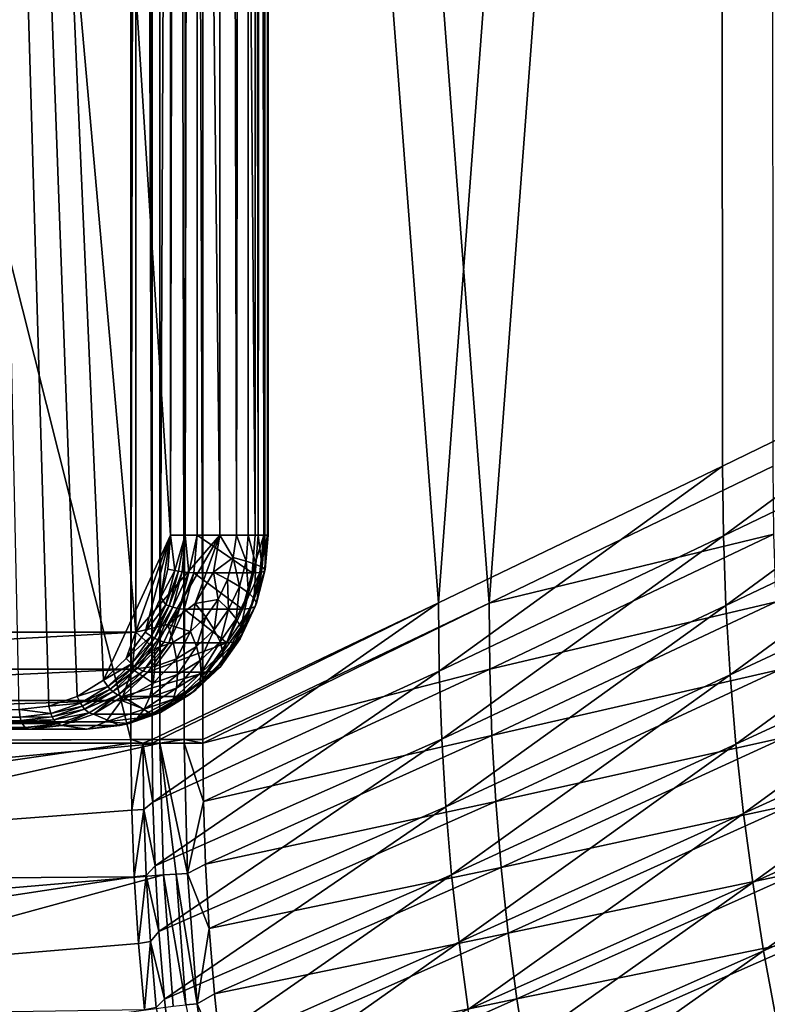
# Model space of a CAD drawing. Header units: metres. Extents: x -900 to 900, y -400 to 400.
# Tile 21 of 253: x -847 to -808, y -214 to -163. Entities that reach past the tile are written whole.
import ezdxf

# ---------------------------------------------------------------- set-up
doc = ezdxf.new("R2010")
doc.units = ezdxf.units.M

msp = doc.modelspace()

# ---------------------------------------------------------------- linework, layer by layer
at = {"layer": 'top'}
for points in [[(-891.111328, -200.734329, -3.399924), (-891.111328, -0.734328, -3.399924), (-840.806519, -200.543762, -32.443417)], [(-840.806519, -200.543762, -32.443417), (-891.111328, -0.734328, -3.399924), (-840.806519, -0.734328, -32.443417)], [(-839.306519, -200.543762, -29.845343), (-839.306519, -0.734328, -29.845343), (-889.607849, -200.734329, -0.803848)], [(-889.607849, -200.734329, -0.803848), (-839.306519, -0.734328, -29.845343), (-889.607849, -0.734328, -0.803848)], [(-840.806519, -0.734328, -32.443417), (-840.37323, -0.734328, -32.747837), (-840.806519, -200.543762, -32.443417)], [(-840.37323, -0.734328, -32.747837), (-839.700134, -200.543762, -33.560173), (-840.806519, -200.543762, -32.443417)], [(-840.37323, -0.734328, -32.747837), (-840.000488, -0.734328, -33.124035), (-839.700134, -200.543762, -33.560173)], [(-840.000488, -0.734328, -33.124035), (-839.700134, -0.734328, -33.560173), (-839.700134, -200.543762, -33.560173)], [(-839.700134, -200.543762, -33.560173), (-839.700134, -0.734328, -33.560173), (-824.954163, -193.502655, -59.813606)], [(-839.700134, -0.734328, -33.560173), (-810.439636, -0.734328, -85.962082), (-824.954163, -193.502655, -59.813606)], [(-838.437744, -0.734328, -30.4557), (-839.306519, -200.543762, -29.845343), (-838.047302, -200.543762, -30.816235)], [(-838.437744, -0.734328, -30.4557), (-839.306519, -0.734328, -29.845343), (-839.306519, -200.543762, -29.845343)], [(-837.69043, -0.734328, -31.209976), (-838.437744, -0.734328, -30.4557), (-838.047302, -200.543762, -30.816235)], [(-837.69043, -0.734328, -31.209976), (-838.047302, -200.543762, -30.816235), (-837.088196, -200.543762, -32.084431)], [(-837.088196, -0.734328, -32.084431), (-837.69043, -0.734328, -31.209976), (-837.088196, -200.543762, -32.084431)], [(-807.810669, -0.734328, -84.516914), (-837.088196, -0.734328, -32.084431), (-822.345093, -193.50769, -58.332695)], [(-837.088196, -0.734328, -32.084431), (-837.088196, -200.543762, -32.084431), (-822.345093, -193.50769, -58.332695)], [(-810.439636, -0.734328, -85.962082), (-810.311951, -186.449463, -86.193466), (-824.954163, -193.502655, -59.813606)], [(-807.810669, -0.734328, -84.516914), (-822.345093, -193.50769, -58.332695), (-807.701355, -186.457657, -84.715004)], [(-781.70575, -0.734328, -138.658524), (-795.802979, -179.398117, -112.647369), (-810.439636, -0.734328, -85.962082)], [(-795.802979, -179.398117, -112.647369), (-810.311951, -186.449463, -86.193466), (-810.439636, -0.734328, -85.962082)], [(-810.269226, -190.04216, -86.19297), (-810.311951, -186.449463, -86.193466), (-795.802979, -179.398117, -112.647369)], [(-810.269226, -190.04216, -86.19297), (-795.802979, -179.398117, -112.647369), (-795.759888, -183.076172, -112.646492)], [(-810.140015, -193.630478, -86.193596), (-810.269226, -190.04216, -86.19297), (-795.759888, -183.076172, -112.646492)], [(-810.140015, -193.630478, -86.193596), (-795.759888, -183.076172, -112.646492), (-795.628784, -186.749054, -112.647148)], [(-824.911865, -197.010117, -59.813374), (-824.954163, -193.502655, -59.813606), (-810.311951, -186.449463, -86.193466)], [(-824.911865, -197.010117, -59.813374), (-810.311951, -186.449463, -86.193466), (-810.269226, -190.04216, -86.19297)], [(-807.701355, -186.457657, -84.715004), (-822.345093, -193.50769, -58.332695), (-807.667908, -189.952545, -84.689186)], [(-809.924255, -197.212341, -86.195305), (-810.140015, -193.630478, -86.193596), (-795.628784, -186.749054, -112.647148)], [(-809.924255, -197.212341, -86.195305), (-795.628784, -186.749054, -112.647148), (-795.409668, -190.414673, -112.649284)], [(-824.784363, -200.514236, -59.813744), (-824.911865, -197.010117, -59.813374), (-810.269226, -190.04216, -86.19297)], [(-824.784363, -200.514236, -59.813744), (-810.269226, -190.04216, -86.19297), (-810.140015, -193.630478, -86.193596)], [(-822.345093, -193.50769, -58.332695), (-822.312134, -196.917694, -58.314571), (-807.667908, -189.952545, -84.689186)], [(-807.667908, -189.952545, -84.689186), (-822.312134, -196.917694, -58.314571), (-807.549866, -193.444168, -84.678223)], [(-809.622131, -200.785675, -86.198082), (-809.924255, -197.212341, -86.195305), (-795.409668, -190.414673, -112.649284)], [(-809.622131, -200.785675, -86.198082), (-795.409668, -190.414673, -112.649284), (-795.102783, -194.070923, -112.652863)], [(-839.667725, -203.758987, -33.551956), (-839.700317, -200.73085, -33.559574), (-824.954163, -193.502655, -59.813606)], [(-839.700317, -200.73085, -33.559574), (-839.700134, -200.543762, -33.560173), (-824.954163, -193.502655, -59.813606)], [(-839.667725, -203.758987, -33.551956), (-824.954163, -193.502655, -59.813606), (-824.911865, -197.010117, -59.813374)], [(-837.088196, -200.543762, -32.084431), (-837.088806, -200.727341, -32.083122), (-822.345093, -193.50769, -58.332695)], [(-837.088806, -200.727341, -32.083122), (-822.312134, -196.917694, -58.314571), (-822.345093, -193.50769, -58.332695)], [(-824.571716, -204.012924, -59.814709), (-824.784363, -200.514236, -59.813744), (-810.140015, -193.630478, -86.193596)], [(-824.571716, -204.012924, -59.814709), (-810.140015, -193.630478, -86.193596), (-809.924255, -197.212341, -86.195305)], [(-822.312134, -196.917694, -58.314571), (-822.195923, -200.325546, -58.303398), (-807.549866, -193.444168, -84.678223)], [(-807.549866, -193.444168, -84.678223), (-822.195923, -200.325546, -58.303398), (-807.347717, -196.932114, -84.66906)], [(-809.233765, -204.348419, -86.201881), (-809.622131, -200.785675, -86.198082), (-795.102783, -194.070923, -112.652863)], [(-809.233765, -204.348419, -86.201881), (-795.102783, -194.070923, -112.652863), (-794.70813, -197.715714, -112.657837)], [(-839.55719, -207.049072, -33.544289), (-839.667725, -203.758987, -33.551956), (-824.911865, -197.010117, -59.813374)], [(-839.55719, -207.049072, -33.544289), (-824.911865, -197.010117, -59.813374), (-824.784363, -200.514236, -59.813744)], [(-837.088806, -200.727341, -32.083122), (-837.062622, -203.728836, -32.064236), (-822.312134, -196.917694, -58.314571)], [(-837.062622, -203.728836, -32.064236), (-822.195923, -200.325546, -58.303398), (-822.312134, -196.917694, -58.314571)], [(-824.274048, -207.504135, -59.816246), (-824.571716, -204.012924, -59.814709), (-809.924255, -197.212341, -86.195305)], [(-824.274048, -207.504135, -59.816246), (-809.924255, -197.212341, -86.195305), (-809.622131, -200.785675, -86.198082)], [(-822.195923, -200.325546, -58.303398), (-821.997009, -203.730072, -58.293602), (-807.347717, -196.932114, -84.66906)], [(-807.347717, -196.932114, -84.66906), (-821.997009, -203.730072, -58.293602), (-807.061646, -200.413528, -84.66172)], [(-808.759399, -207.898483, -86.206673), (-809.233765, -204.348419, -86.201881), (-794.70813, -197.715714, -112.657837)], [(-808.759399, -207.898483, -86.206673), (-794.70813, -197.715714, -112.657837), (-794.225952, -201.346939, -112.664177)], [(-837.062622, -203.728836, -32.064236), (-836.959534, -206.966263, -32.045387), (-822.195923, -200.325546, -58.303398)], [(-836.959534, -206.966263, -32.045387), (-821.997009, -203.730072, -58.293602), (-822.195923, -200.325546, -58.303398)], [(-821.997009, -203.730072, -58.293602), (-821.715515, -207.129013, -58.285194), (-807.061646, -200.413528, -84.66172)], [(-807.061646, -200.413528, -84.66172), (-821.715515, -207.129013, -58.285194), (-806.691772, -203.885757, -84.656212)], [(-840.806335, -200.734329, -32.443527), (-891.111328, -200.734329, -3.399924), (-840.806519, -200.543762, -32.443417)], [(-891.111328, -200.734329, -3.399924), (-840.806335, -200.734329, -32.443527), (-890.973389, -207.980759, -3.399924)], [(-840.806335, -200.734329, -32.443527), (-840.757385, -204.174149, -32.447369), (-890.973389, -207.980759, -3.399924)], [(-839.306335, -200.734329, -29.845451), (-839.306519, -200.543762, -29.845343), (-889.607849, -200.734329, -0.803848)], [(-839.306335, -200.734329, -29.845451), (-889.607849, -200.734329, -0.803848), (-889.547974, -205.491623, -0.803848)], [(-889.283508, -211.798798, -0.803848), (-839.306335, -200.734329, -29.845451), (-889.547974, -205.491623, -0.803848)], [(-839.127136, -207.507172, -29.852839), (-839.306335, -200.734329, -29.845451), (-889.283508, -211.798798, -0.803848)], [(-840.806335, -200.734329, -32.443527), (-840.806519, -200.543762, -32.443417), (-840.178528, -200.732529, -32.927521)], [(-840.806519, -200.543762, -32.443417), (-839.700134, -200.543762, -33.560173), (-840.178528, -200.732529, -32.927521)], [(-840.806335, -200.734329, -32.443527), (-840.178528, -200.732529, -32.927521), (-840.757385, -204.174149, -32.447369)], [(-840.178528, -200.732529, -32.927521), (-840.134644, -204.136475, -32.926384), (-840.757385, -204.174149, -32.447369)], [(-840.178528, -200.732529, -32.927521), (-839.700134, -200.543762, -33.560173), (-839.700317, -200.73085, -33.559574)], [(-839.700317, -200.73085, -33.559574), (-839.667725, -203.758987, -33.551956), (-840.178528, -200.732529, -32.927521)], [(-839.667725, -203.758987, -33.551956), (-840.134644, -204.136475, -32.926384), (-840.178528, -200.732529, -32.927521)], [(-839.361267, -210.435532, -33.537045), (-839.55719, -207.049072, -33.544289), (-824.784363, -200.514236, -59.813744)], [(-839.361267, -210.435532, -33.537045), (-824.784363, -200.514236, -59.813744), (-824.571716, -204.012924, -59.814709)], [(-839.306519, -200.543762, -29.845343), (-839.306335, -200.734329, -29.845451), (-838.047302, -200.543762, -30.816235)], [(-839.306335, -200.734329, -29.845451), (-838.047729, -200.730713, -30.815765), (-838.047302, -200.543762, -30.816235)], [(-838.047729, -200.730713, -30.815765), (-839.306335, -200.734329, -29.845451), (-837.886597, -207.442963, -30.804468)], [(-839.306335, -200.734329, -29.845451), (-838.474731, -207.472656, -30.287724), (-837.886597, -207.442963, -30.804468)], [(-839.306335, -200.734329, -29.845451), (-839.127136, -207.507172, -29.852839), (-838.474731, -207.472656, -30.287724)], [(-838.047302, -200.543762, -30.816235), (-838.047729, -200.730713, -30.815765), (-837.088806, -200.727341, -32.083122)], [(-837.088806, -200.727341, -32.083122), (-838.047729, -200.730713, -30.815765), (-837.062622, -203.728836, -32.064236)], [(-838.047729, -200.730713, -30.815765), (-837.886597, -207.442963, -30.804468), (-837.062622, -203.728836, -32.064236)], [(-837.088196, -200.543762, -32.084431), (-838.047302, -200.543762, -30.816235), (-837.088806, -200.727341, -32.083122)], [(-823.891479, -210.985825, -59.81834), (-824.274048, -207.504135, -59.816246), (-809.622131, -200.785675, -86.198082)], [(-823.891479, -210.985825, -59.81834), (-809.622131, -200.785675, -86.198082), (-809.233765, -204.348419, -86.201881)], [(-808.19928, -211.433807, -86.212425), (-808.759399, -207.898483, -86.206673), (-794.225952, -201.346939, -112.664177)], [(-808.19928, -211.433807, -86.212425), (-794.225952, -201.346939, -112.664177), (-793.656494, -204.962509, -112.671837)], [(-839.667725, -203.758987, -33.551956), (-839.55719, -207.049072, -33.544289), (-840.134644, -204.136475, -32.926384)], [(-837.062622, -203.728836, -32.064236), (-837.886597, -207.442963, -30.804468), (-836.959534, -206.966263, -32.045387)], [(-836.959534, -206.966263, -32.045387), (-836.773865, -210.269012, -32.027748), (-821.997009, -203.730072, -58.293602)], [(-836.773865, -210.269012, -32.027748), (-821.715515, -207.129013, -58.285194), (-821.997009, -203.730072, -58.293602)], [(-821.715515, -207.129013, -58.285194), (-821.351563, -210.520172, -58.278191), (-806.691772, -203.885757, -84.656212)], [(-806.691772, -203.885757, -84.656212), (-821.351563, -210.520172, -58.278191), (-806.238342, -207.346924, -84.652496)], [(-890.973389, -207.980759, -3.399924), (-840.757385, -204.174149, -32.447369), (-840.62439, -207.611755, -32.450905)], [(-840.757385, -204.174149, -32.447369), (-840.134644, -204.136475, -32.926384), (-840.62439, -207.611755, -32.450905)], [(-840.134644, -204.136475, -32.926384), (-840.006104, -207.542648, -32.925335), (-840.62439, -207.611755, -32.450905)], [(-839.55719, -207.049072, -33.544289), (-840.006104, -207.542648, -32.925335), (-840.134644, -204.136475, -32.926384)], [(-839.071411, -213.926483, -33.530258), (-839.361267, -210.435532, -33.537045), (-824.571716, -204.012924, -59.814709)], [(-839.071411, -213.926483, -33.530258), (-824.571716, -204.012924, -59.814709), (-824.274048, -207.504135, -59.816246)], [(-823.424316, -214.455902, -59.820972), (-823.891479, -210.985825, -59.81834), (-809.233765, -204.348419, -86.201881)], [(-823.424316, -214.455902, -59.820972), (-809.233765, -204.348419, -86.201881), (-808.759399, -207.898483, -86.206673)], [(-807.553711, -214.952347, -86.219116), (-808.19928, -211.433807, -86.212425), (-793.656494, -204.962509, -112.671837)], [(-837.886597, -207.442963, -30.804468), (-836.773865, -210.269012, -32.027748), (-836.959534, -206.966263, -32.045387)], [(-888.514221, -221.03038, -0.803848), (-839.127136, -207.507172, -29.852839), (-889.283508, -211.798798, -0.803848)], [(-838.615112, -214.274445, -29.859097), (-839.127136, -207.507172, -29.852839), (-888.514221, -221.03038, -0.803848)], [(-839.55719, -207.049072, -33.544289), (-839.361267, -210.435532, -33.537045), (-840.006104, -207.542648, -32.925335)], [(-839.127136, -207.507172, -29.852839), (-837.970581, -214.212158, -30.286932), (-838.474731, -207.472656, -30.287724)], [(-839.127136, -207.507172, -29.852839), (-838.615112, -214.274445, -29.859097), (-837.970581, -214.212158, -30.286932)], [(-838.677612, -217.531403, -33.523964), (-839.071411, -213.926483, -33.530258), (-824.274048, -207.504135, -59.816246)], [(-838.677612, -217.531403, -33.523964), (-824.274048, -207.504135, -59.816246), (-823.891479, -210.985825, -59.81834)], [(-837.886597, -207.442963, -30.804468), (-838.474731, -207.472656, -30.287724), (-837.391479, -214.154984, -30.794786)], [(-838.474731, -207.472656, -30.287724), (-837.970581, -214.212158, -30.286932), (-837.391479, -214.154984, -30.794786)], [(-837.886597, -207.442963, -30.804468), (-837.391479, -214.154984, -30.794786), (-836.773865, -210.269012, -32.027748)], [(-836.773865, -210.269012, -32.027748), (-836.5, -213.640274, -32.011375), (-821.715515, -207.129013, -58.285194)], [(-836.5, -213.640274, -32.011375), (-821.351563, -210.520172, -58.278191), (-821.715515, -207.129013, -58.285194)], [(-821.351563, -210.520172, -58.278191), (-820.905273, -213.901672, -58.272568), (-806.238342, -207.346924, -84.652496)], [(-806.238342, -207.346924, -84.652496), (-820.905273, -213.901672, -58.272568), (-805.701416, -210.795334, -84.650543)], [(-890.973389, -207.980759, -3.399924), (-840.62439, -207.611755, -32.450905), (-890.559692, -215.21669, -3.399924)], [(-840.62439, -207.611755, -32.450905), (-840.407593, -211.04512, -32.454144), (-890.559692, -215.21669, -3.399924)], [(-840.62439, -207.611755, -32.450905), (-840.006104, -207.542648, -32.925335), (-840.407593, -211.04512, -32.454144)], [(-840.006104, -207.542648, -32.925335), (-839.793396, -210.948624, -32.924366), (-840.407593, -211.04512, -32.454144)], [(-839.361267, -210.435532, -33.537045), (-839.793396, -210.948624, -32.924366), (-840.006104, -207.542648, -32.925335)], [(-822.872803, -217.912354, -59.824123), (-823.424316, -214.455902, -59.820972), (-808.759399, -207.898483, -86.206673)], [(-822.872803, -217.912354, -59.824123), (-808.759399, -207.898483, -86.206673), (-808.19928, -211.433807, -86.212425)], [(-839.361267, -210.435532, -33.537045), (-839.071411, -213.926483, -33.530258), (-839.793396, -210.948624, -32.924366)], [(-837.391479, -214.154984, -30.794786), (-836.5, -213.640274, -32.011375), (-836.773865, -210.269012, -32.027748)], [(-836.5, -213.640274, -32.011375), (-836.131409, -217.083603, -31.996319), (-821.351563, -210.520172, -58.278191)], [(-836.131409, -217.083603, -31.996319), (-820.905273, -213.901672, -58.272568), (-821.351563, -210.520172, -58.278191)], [(-890.559692, -215.21669, -3.399924), (-840.407593, -211.04512, -32.454144), (-840.107117, -214.472153, -32.457088)], [(-840.407593, -211.04512, -32.454144), (-839.793396, -210.948624, -32.924366), (-840.107117, -214.472153, -32.457088)], [(-839.793396, -210.948624, -32.924366), (-839.496826, -214.352005, -32.923473), (-840.107117, -214.472153, -32.457088)], [(-839.071411, -213.926483, -33.530258), (-839.496826, -214.352005, -32.923473), (-839.793396, -210.948624, -32.924366)], [(-838.193787, -221.090408, -33.518444), (-838.677612, -217.531403, -33.523964), (-823.891479, -210.985825, -59.81834)], [(-838.193787, -221.090408, -33.518444), (-823.891479, -210.985825, -59.81834), (-823.424316, -214.455902, -59.820972)], [(-820.905273, -213.901672, -58.272568), (-820.376892, -217.271713, -58.268295), (-805.701416, -210.795334, -84.650543)], [(-805.701416, -210.795334, -84.650543), (-820.376892, -217.271713, -58.268295), (-805.081238, -214.22934, -84.650299)], [(-822.237305, -221.353134, -59.827782), (-822.872803, -217.912354, -59.824123), (-808.19928, -211.433807, -86.212425)], [(-822.237305, -221.353134, -59.827782), (-808.19928, -211.433807, -86.212425), (-807.553711, -214.952347, -86.219116)], [(-839.071411, -213.926483, -33.530258), (-838.677612, -217.531403, -33.523964), (-839.496826, -214.352005, -32.923473)], [(-836.131409, -217.083603, -31.996319), (-836.5, -213.640274, -32.011375), (-837.391479, -214.154984, -30.794786)], [(-836.131409, -217.083603, -31.996319), (-835.675476, -220.505112, -31.982994), (-820.905273, -213.901672, -58.272568)], [(-835.675476, -220.505112, -31.982994), (-820.376892, -217.271713, -58.268295), (-820.905273, -213.901672, -58.272568)], [(-837.391479, -214.154984, -30.794786), (-837.970581, -214.212158, -30.286932), (-836.565735, -220.847626, -30.786724)], [(-836.565735, -220.847626, -30.786724), (-836.131409, -217.083603, -31.996319), (-837.391479, -214.154984, -30.794786)]]:
    msp.add_3dface(points, dxfattribs=at)
at = {"layer": 'top0'}
for points in [[(-840.549622, -195, -14.998937), (-840.549622, 195, -14.998937), (-875.190613, 195, 5.001064)], [(-875.190613, -195, 5.001064), (-840.549622, -195, -14.998937), (-875.190613, 195, 5.001064)], [(-836.219482, -190, -17.498936), (-840.549622, 195, -14.998937), (-840.549622, -195, -14.998937)], [(-836.219482, -190, -17.498936), (-836.219482, 190, -17.498936), (-840.549622, 195, -14.998937)], [(-838.755371, -190, -29.891241), (-850.8797, 0.000004, -22.891241), (-838.755371, 190, -29.891241)], [(-837.996521, -190, -29.991142), (-838.755371, -190, -29.891241), (-837.996521, 190, -29.991142)], [(-838.755371, -190, -29.891241), (-838.755371, 190, -29.891241), (-837.996521, 190, -29.991142)], [(-837.389343, -190, -29.525215), (-837.996521, -190, -29.991142), (-837.389343, 190, -29.525215)], [(-837.996521, -190, -29.991142), (-837.996521, 190, -29.991142), (-837.389343, 190, -29.525215)], [(-837.389343, -190, -29.525215), (-837.389343, 190, -29.525215), (-834.389343, -190, -24.329063)], [(-837.389343, 190, -29.525215), (-834.389343, 190, -24.329063), (-834.389343, -190, -24.329063)], [(-834.752686, 190, -18.785255), (-836.219482, 190, -17.498936), (-835.350037, -190, -18.134909)], [(-836.219482, 190, -17.498936), (-836.219482, -190, -17.498936), (-835.350037, -190, -18.134909)], [(-834.752686, 190, -18.785255), (-835.350037, -190, -18.134909), (-834.752747, -190, -18.785162)], [(-834.234863, -190, -19.618063), (-834.752686, 190, -18.785255), (-834.752747, -190, -18.785162)], [(-833.889832, 190, -20.534967), (-834.752686, 190, -18.785255), (-834.234863, -190, -19.618063)], [(-834.389343, -190, -24.329063), (-834.389343, 190, -24.329063), (-833.954346, -190, -23.343569)], [(-834.389343, 190, -24.329063), (-833.762268, 190, -22.481693), (-833.954346, -190, -23.343569)], [(-833.889832, -190, -20.534967), (-833.889832, 190, -20.534967), (-834.234863, -190, -19.618063)], [(-833.954346, -190, -23.343569), (-833.762268, 190, -22.481693), (-833.762268, -190, -22.481812)], [(-833.762268, 190, -22.481693), (-833.889832, 190, -20.534967), (-833.730225, -190, -21.501554)], [(-833.889832, 190, -20.534967), (-833.889832, -190, -20.534967), (-833.730225, -190, -21.501554)], [(-833.762268, 190, -22.481693), (-833.730225, -190, -21.501554), (-833.762268, -190, -22.481812)], [(-842.218689, -197.482727, -27.891678), (-850.8797, 0.000004, -22.891241), (-838.755371, -190, -29.891241)], [(-842.218689, -197.482727, -27.891678), (-843.567993, -198.315445, -27.112669), (-850.8797, 0.000004, -22.891241)], [(-843.567993, -198.315445, -27.112669), (-845.032166, -198.827789, -26.267336), (-850.8797, 0.000004, -22.891241)], [(-850.8797, 0.000004, -22.891241), (-845.032166, -198.827789, -26.267336), (-846.549622, -199, -25.391241)], [(-841.038269, -196.363953, -28.573221), (-842.218689, -197.482727, -27.891678), (-838.755371, -190, -29.891241)], [(-838.755371, -190, -29.891241), (-840.069336, -195.00087, -29.132607), (-841.038269, -196.363953, -28.573221)], [(-838.892517, -194.6194, -15.955645), (-836.219482, -190, -17.498936), (-840.549622, -195, -14.998937)], [(-839.263123, -193.195328, -29.598076), (-840.069336, -195.00087, -29.132607), (-838.755371, -190, -29.891241)], [(-838.90448, -191.752182, -29.805136), (-839.263123, -193.195328, -29.598076), (-838.755371, -190, -29.891241)], [(-838.54248, -191.826675, -29.926247), (-838.90448, -191.752182, -29.805136), (-838.755371, -190, -29.891241)], [(-838.892517, -194.6194, -15.955645), (-837.487732, -193.535522, -16.766703), (-836.219482, -190, -17.498936)], [(-838.755371, -190, -29.891241), (-837.996521, -190, -29.991142), (-838.54248, -191.826675, -29.926247)], [(-837.996521, -190, -29.991142), (-838.349365, -191.860352, -29.93096), (-838.54248, -191.826675, -29.926247)], [(-838.349365, -191.860352, -29.93096), (-837.996521, -190, -29.991142), (-838.158569, -191.889847, -29.897602)], [(-838.158569, -191.889847, -29.897602), (-837.996521, -190, -29.991142), (-837.812256, -191.932053, -29.72294)], [(-837.996521, -190, -29.991142), (-837.389343, -190, -29.525215), (-837.812256, -191.932053, -29.72294)], [(-837.389343, -190, -29.525215), (-837.555725, -191.950897, -29.429142), (-837.812256, -191.932053, -29.72294)], [(-837.555725, -191.950897, -29.429142), (-837.389343, -190, -29.525215), (-834.555115, -191.947128, -24.233364)], [(-837.487732, -193.535522, -16.766703), (-836.549072, -191.913406, -17.308636), (-836.219482, -190, -17.498936)], [(-834.555115, -191.947128, -24.233364), (-837.389343, -190, -29.525215), (-834.389343, -190, -24.329063)], [(-836.219482, -190, -17.498936), (-836.549072, -191.913406, -17.308636), (-835.524353, -191.162949, -18.011545)], [(-835.350037, -190, -18.134909), (-836.219482, -190, -17.498936), (-835.524353, -191.162949, -18.011545)], [(-835.350037, -190, -18.134909), (-835.524353, -191.162949, -18.011545), (-834.868103, -191.345947, -18.718637)], [(-834.752747, -190, -18.785162), (-835.350037, -190, -18.134909), (-834.868103, -191.345947, -18.718637)], [(-834.752747, -190, -18.785162), (-834.868103, -191.345947, -18.718637), (-834.364807, -191.514313, -19.54319)], [(-834.234863, -190, -19.618063), (-834.752747, -190, -18.785162), (-834.364807, -191.514313, -19.54319)], [(-834.151367, -191.928101, -23.34243), (-834.555115, -191.947128, -24.233364), (-833.954346, -190, -23.343569)], [(-834.555115, -191.947128, -24.233364), (-834.389343, -190, -24.329063), (-833.954346, -190, -23.343569)], [(-834.234863, -190, -19.618063), (-834.364807, -191.514313, -19.54319), (-834.032288, -191.661758, -20.452719)], [(-833.889832, -190, -20.534967), (-834.234863, -190, -19.618063), (-834.032288, -191.661758, -20.452719)], [(-833.954346, -190, -23.343569), (-833.762268, -190, -22.481812), (-834.151367, -191.928101, -23.34243)], [(-833.762268, -190, -22.481812), (-833.922791, -191.872772, -22.389), (-834.151367, -191.928101, -23.34243)], [(-833.889832, -190, -20.534967), (-834.032288, -191.661758, -20.452719), (-833.883179, -191.78273, -21.413309)], [(-833.762268, -190, -22.481812), (-833.730225, -190, -21.501554), (-833.922791, -191.872772, -22.389)], [(-833.730225, -190, -21.501554), (-833.883179, -191.78273, -21.413309), (-833.922791, -191.872772, -22.389)], [(-833.730225, -190, -21.501554), (-833.889832, -190, -20.534967), (-833.883179, -191.78273, -21.413309)], [(-836.549072, -191.913406, -17.308636), (-835.81842, -192.285934, -17.841755), (-835.524353, -191.162949, -18.011545)], [(-835.81842, -192.285934, -17.841755), (-835.208435, -192.645645, -18.522129), (-835.524353, -191.162949, -18.011545)], [(-835.524353, -191.162949, -18.011545), (-835.208435, -192.645645, -18.522129), (-834.868103, -191.345947, -18.718637)], [(-839.263123, -193.195328, -29.598076), (-838.90448, -191.752182, -29.805136), (-838.54248, -191.826675, -29.926247)], [(-835.208435, -192.645645, -18.522129), (-834.747742, -192.976578, -19.322104), (-834.868103, -191.345947, -18.718637)], [(-834.868103, -191.345947, -18.718637), (-834.747742, -192.976578, -19.322104), (-834.364807, -191.514313, -19.54319)], [(-834.747742, -192.976578, -19.322104), (-834.452515, -193.266403, -20.210104), (-834.364807, -191.514313, -19.54319)], [(-834.364807, -191.514313, -19.54319), (-834.452515, -193.266403, -20.210104), (-834.032288, -191.661758, -20.452719)], [(-834.452515, -193.266403, -20.210104), (-834.333984, -193.504211, -21.153032), (-834.032288, -191.661758, -20.452719)], [(-834.333984, -193.504211, -21.153032), (-834.396362, -193.681183, -22.115578), (-833.883179, -191.78273, -21.413309)], [(-833.883179, -191.78273, -21.413309), (-834.396362, -193.681183, -22.115578), (-833.922791, -191.872772, -22.389)], [(-834.032288, -191.661758, -20.452719), (-834.333984, -193.504211, -21.153032), (-833.883179, -191.78273, -21.413309)], [(-839.004395, -193.590591, -29.659554), (-839.263123, -193.195328, -29.598076), (-838.54248, -191.826675, -29.926247)], [(-838.54248, -191.826675, -29.926247), (-838.349365, -191.860352, -29.93096), (-839.004395, -193.590591, -29.659554)], [(-838.349365, -191.860352, -29.93096), (-838.819763, -193.656784, -29.659349), (-839.004395, -193.590591, -29.659554)], [(-838.819763, -193.656784, -29.659349), (-838.349365, -191.860352, -29.93096), (-838.158569, -191.889847, -29.897602)], [(-838.636475, -193.714752, -29.621687), (-838.819763, -193.656784, -29.659349), (-838.158569, -191.889847, -29.897602)], [(-838.636475, -193.714752, -29.621687), (-838.158569, -191.889847, -29.897602), (-837.812256, -191.932053, -29.72294)], [(-838.300781, -193.797699, -29.440865), (-838.636475, -193.714752, -29.621687), (-837.812256, -191.932053, -29.72294)], [(-837.812256, -191.932053, -29.72294), (-837.555725, -191.950897, -29.429142), (-838.300781, -193.797699, -29.440865)], [(-837.555725, -191.950897, -29.429142), (-838.048584, -193.826828, -29.144613), (-838.300781, -193.797699, -29.440865)], [(-838.048584, -193.826828, -29.144613), (-837.555725, -191.950897, -29.429142), (-835.048462, -193.826614, -23.948507)], [(-835.048462, -193.826614, -23.948507), (-837.555725, -191.950897, -29.429142), (-834.555115, -191.947128, -24.233364)], [(-837.487732, -193.535522, -16.766703), (-836.296875, -193.319077, -17.565512), (-836.549072, -191.913406, -17.308636)], [(-836.296875, -193.319077, -17.565512), (-835.81842, -192.285934, -17.841755), (-836.549072, -191.913406, -17.308636)], [(-836.296875, -193.319077, -17.565512), (-835.762207, -193.841354, -18.202415), (-835.81842, -192.285934, -17.841755)], [(-835.762207, -193.841354, -18.202415), (-835.208435, -192.645645, -18.522129), (-835.81842, -192.285934, -17.841755)], [(-834.638916, -193.789948, -23.060928), (-835.048462, -193.826614, -23.948507), (-834.151367, -191.928101, -23.34243)], [(-835.048462, -193.826614, -23.948507), (-834.555115, -191.947128, -24.233364), (-834.151367, -191.928101, -23.34243)], [(-834.151367, -191.928101, -23.34243), (-833.922791, -191.872772, -22.389), (-834.638916, -193.789948, -23.060928)], [(-833.922791, -191.872772, -22.389), (-834.396362, -193.681183, -22.115578), (-834.638916, -193.789948, -23.060928)], [(-835.208435, -192.645645, -18.522129), (-835.762207, -193.841354, -18.202415), (-835.370789, -194.321869, -18.962397)], [(-835.370789, -194.321869, -18.962397), (-834.747742, -192.976578, -19.322104), (-835.208435, -192.645645, -18.522129)], [(-839.004395, -193.590591, -29.659554), (-840.069336, -195.00087, -29.132607), (-839.263123, -193.195328, -29.598076)], [(-835.13623, -194.742676, -19.815374), (-834.747742, -192.976578, -19.322104), (-835.370789, -194.321869, -18.962397)], [(-835.13623, -194.742676, -19.815374), (-834.452515, -193.266403, -20.210104), (-834.747742, -192.976578, -19.322104)], [(-835.067444, -195.087952, -20.729565), (-834.452515, -193.266403, -20.210104), (-835.13623, -194.742676, -19.815374)], [(-835.067444, -195.087952, -20.729565), (-834.333984, -193.504211, -21.153032), (-834.452515, -193.266403, -20.210104)], [(-839.755981, -195.213379, -29.225647), (-840.069336, -195.00087, -29.132607), (-839.004395, -193.590591, -29.659554)], [(-838.819763, -193.656784, -29.659349), (-839.755981, -195.213379, -29.225647), (-839.004395, -193.590591, -29.659554)], [(-839.585205, -195.309479, -29.217443), (-839.755981, -195.213379, -29.225647), (-838.819763, -193.656784, -29.659349)], [(-838.636475, -193.714752, -29.621687), (-839.585205, -195.309479, -29.217443), (-838.819763, -193.656784, -29.659349)], [(-839.414001, -195.393646, -29.172777), (-839.585205, -195.309479, -29.217443), (-838.636475, -193.714752, -29.621687)], [(-838.300781, -193.797699, -29.440865), (-839.414001, -195.393646, -29.172777), (-838.636475, -193.714752, -29.621687)], [(-839.095703, -195.514084, -28.98193), (-839.414001, -195.393646, -29.172777), (-838.300781, -193.797699, -29.440865)], [(-838.848877, -195.555695, -28.682564), (-839.095703, -195.514084, -28.98193), (-838.300781, -193.797699, -29.440865)], [(-837.487732, -193.535522, -16.766703), (-838.892517, -194.6194, -15.955645), (-837.723389, -194.966248, -16.741924)], [(-838.300781, -193.797699, -29.440865), (-838.048584, -193.826828, -29.144613), (-838.848877, -195.555695, -28.682564)], [(-837.723389, -194.966248, -16.741924), (-836.939819, -194.223846, -17.194317), (-837.487732, -193.535522, -16.766703)], [(-836.939819, -194.223846, -17.194317), (-836.296875, -193.319077, -17.565512), (-837.487732, -193.535522, -16.766703)], [(-836.506287, -194.888519, -17.77281), (-836.296875, -193.319077, -17.565512), (-836.939819, -194.223846, -17.194317)], [(-835.762207, -193.841354, -18.202415), (-836.296875, -193.319077, -17.565512), (-836.506287, -194.888519, -17.77281)], [(-835.432251, -195.502838, -22.60293), (-835.849304, -195.556519, -23.486137), (-834.638916, -193.789948, -23.060928)], [(-835.849304, -195.556519, -23.486137), (-835.048462, -193.826614, -23.948507), (-834.638916, -193.789948, -23.060928)], [(-834.638916, -193.789948, -23.060928), (-834.396362, -193.681183, -22.115578), (-835.432251, -195.502838, -22.60293)], [(-834.396362, -193.681183, -22.115578), (-835.16687, -195.34491, -21.670725), (-835.432251, -195.502838, -22.60293)], [(-835.16687, -195.34491, -21.670725), (-834.333984, -193.504211, -21.153032), (-835.067444, -195.087952, -20.729565)], [(-834.396362, -193.681183, -22.115578), (-834.333984, -193.504211, -21.153032), (-835.16687, -195.34491, -21.670725)], [(-835.849304, -195.556519, -23.486137), (-838.848877, -195.555695, -28.682564), (-838.048584, -193.826828, -29.144613)], [(-835.849304, -195.556519, -23.486137), (-838.048584, -193.826828, -29.144613), (-835.048462, -193.826614, -23.948507)], [(-837.413147, -195.747726, -17.249229), (-836.939819, -194.223846, -17.194317), (-837.723389, -194.966248, -16.741924)], [(-836.939819, -194.223846, -17.194317), (-837.413147, -195.747726, -17.249229), (-836.506287, -194.888519, -17.77281)], [(-836.207947, -195.500015, -18.479052), (-835.762207, -193.841354, -18.202415), (-836.506287, -194.888519, -17.77281)], [(-835.762207, -193.841354, -18.202415), (-836.207947, -195.500015, -18.479052), (-835.370789, -194.321869, -18.962397)], [(-835.370789, -194.321869, -18.962397), (-836.207947, -195.500015, -18.479052), (-836.054932, -196.035522, -19.284967)], [(-836.054932, -196.035522, -19.284967), (-835.13623, -194.742676, -19.815374), (-835.370789, -194.321869, -18.962397)], [(-838.892517, -194.6194, -15.955645), (-840.549622, -195, -14.998937), (-839.590637, -195.858307, -15.663863)], [(-838.618103, -195.518723, -16.225355), (-838.892517, -194.6194, -15.955645), (-839.590637, -195.858307, -15.663863)], [(-838.892517, -194.6194, -15.955645), (-838.618103, -195.518723, -16.225355), (-837.723389, -194.966248, -16.741924)], [(-836.05304, -196.47493, -20.160543), (-835.13623, -194.742676, -19.815374), (-836.054932, -196.035522, -19.284967)], [(-836.05304, -196.47493, -20.160543), (-835.067444, -195.087952, -20.729565), (-835.13623, -194.742676, -19.815374)], [(-875.190613, -195, 5.001064), (-875.38092, -196.913406, 4.671453), (-840.549622, -195, -14.998937)], [(-875.38092, -196.913406, 4.671453), (-840.739868, -196.913406, -15.328547), (-840.549622, -195, -14.998937)], [(-841.038269, -196.363953, -28.573221), (-840.069336, -195.00087, -29.132607), (-839.755981, -195.213379, -29.225647)], [(-840.765808, -196.634552, -28.642599), (-841.038269, -196.363953, -28.573221), (-839.755981, -195.213379, -29.225647)], [(-839.755981, -195.213379, -29.225647), (-839.585205, -195.309479, -29.217443), (-840.765808, -196.634552, -28.642599)], [(-839.585205, -195.309479, -29.217443), (-840.613708, -196.756851, -28.623648), (-840.765808, -196.634552, -28.642599)], [(-839.590637, -195.858307, -15.663863), (-840.549622, -195, -14.998937), (-840.739868, -196.913406, -15.328547)], [(-839.585205, -195.309479, -29.217443), (-839.414001, -195.393646, -29.172777), (-840.613708, -196.756851, -28.623648)], [(-837.723389, -194.966248, -16.741924), (-838.618103, -195.518723, -16.225355), (-838.448669, -196.387161, -16.651373)], [(-838.448669, -196.387161, -16.651373), (-837.413147, -195.747726, -17.249229), (-837.723389, -194.966248, -16.741924)], [(-837.413147, -195.747726, -17.249229), (-837.228271, -196.466705, -17.88998), (-836.506287, -194.888519, -17.77281)], [(-836.506287, -194.888519, -17.77281), (-837.228271, -196.466705, -17.88998), (-836.207947, -195.500015, -18.479052)], [(-836.202209, -196.801941, -21.072966), (-835.067444, -195.087952, -20.729565), (-836.05304, -196.47493, -20.160543)], [(-836.202209, -196.801941, -21.072966), (-835.16687, -195.34491, -21.670725), (-835.067444, -195.087952, -20.729565)], [(-839.414001, -195.393646, -29.172777), (-840.458801, -196.863953, -28.569569), (-840.613708, -196.756851, -28.623648)], [(-839.414001, -195.393646, -29.172777), (-839.095703, -195.514084, -28.98193), (-840.458801, -196.863953, -28.569569)], [(-839.095703, -195.514084, -28.98193), (-840.163818, -197.017242, -28.36525), (-840.458801, -196.863953, -28.569569)], [(-840.163818, -197.017242, -28.36525), (-839.095703, -195.514084, -28.98193), (-838.848877, -195.555695, -28.682564)], [(-839.925842, -197.07106, -28.060749), (-840.163818, -197.017242, -28.36525), (-838.848877, -195.555695, -28.682564)], [(-839.925842, -197.07106, -28.060749), (-838.848877, -195.555695, -28.682564), (-835.849304, -195.556519, -23.486137)], [(-836.925842, -197.07106, -22.864597), (-839.925842, -197.07106, -28.060749), (-835.849304, -195.556519, -23.486137)], [(-839.57428, -196.780182, -16.001524), (-838.618103, -195.518723, -16.225355), (-839.590637, -195.858307, -15.663863)], [(-838.618103, -195.518723, -16.225355), (-839.57428, -196.780182, -16.001524), (-838.448669, -196.387161, -16.651373)], [(-838.393311, -197.186111, -17.217339), (-837.413147, -195.747726, -17.249229), (-838.448669, -196.387161, -16.651373)], [(-838.393311, -197.186111, -17.217339), (-837.228271, -196.466705, -17.88998), (-837.413147, -195.747726, -17.249229)], [(-837.228271, -196.466705, -17.88998), (-837.174561, -197.096344, -18.638538), (-836.207947, -195.500015, -18.479052)], [(-836.207947, -195.500015, -18.479052), (-837.174561, -197.096344, -18.638538), (-836.054932, -196.035522, -19.284967)], [(-836.498169, -197.00293, -21.987509), (-836.925842, -197.07106, -22.864597), (-835.432251, -195.502838, -22.60293)], [(-836.925842, -197.07106, -22.864597), (-835.849304, -195.556519, -23.486137), (-835.432251, -195.502838, -22.60293)], [(-835.432251, -195.502838, -22.60293), (-835.16687, -195.34491, -21.670725), (-836.498169, -197.00293, -21.987509)], [(-835.16687, -195.34491, -21.670725), (-836.202209, -196.801941, -21.072966), (-836.498169, -197.00293, -21.987509)], [(-840.739868, -196.913406, -15.328547), (-839.57428, -196.780182, -16.001524), (-839.590637, -195.858307, -15.663863)], [(-836.054932, -196.035522, -19.284967), (-837.174561, -197.096344, -18.638538), (-837.254211, -197.612976, -19.467052)], [(-837.254211, -197.612976, -19.467052), (-836.05304, -196.47493, -20.160543), (-836.054932, -196.035522, -19.284967)], [(-842.218689, -197.482727, -27.891678), (-841.038269, -196.363953, -28.573221), (-840.765808, -196.634552, -28.642599)], [(-841.996582, -197.800659, -27.932011), (-842.218689, -197.482727, -27.891678), (-840.765808, -196.634552, -28.642599)], [(-840.765808, -196.634552, -28.642599), (-840.613708, -196.756851, -28.623648), (-841.996582, -197.800659, -27.932011)], [(-840.613708, -196.756851, -28.623648), (-841.867126, -197.944443, -27.899961), (-841.996582, -197.800659, -27.932011)], [(-840.613708, -196.756851, -28.623648), (-840.458801, -196.863953, -28.569569), (-841.867126, -197.944443, -27.899961)], [(-840.458801, -196.863953, -28.569569), (-841.732117, -198.070374, -27.834412), (-841.867126, -197.944443, -27.899961)], [(-840.458801, -196.863953, -28.569569), (-840.163818, -197.017242, -28.36525), (-841.732117, -198.070374, -27.834412)], [(-839.57428, -196.780182, -16.001524), (-840.739868, -196.913406, -15.328547), (-839.659668, -197.628281, -16.486202)], [(-839.659668, -197.628281, -16.486202), (-838.393311, -197.186111, -17.217339), (-838.448669, -196.387161, -16.651373)], [(-838.448669, -196.387161, -16.651373), (-839.57428, -196.780182, -16.001524), (-839.659668, -197.628281, -16.486202)], [(-837.174561, -197.096344, -18.638538), (-837.228271, -196.466705, -17.88998), (-838.453064, -197.885803, -17.900404)], [(-837.228271, -196.466705, -17.88998), (-838.393311, -197.186111, -17.217339), (-838.453064, -197.885803, -17.900404)], [(-836.498169, -197.00293, -21.987509), (-836.202209, -196.801941, -21.072966), (-837.797241, -198.233765, -21.237469)], [(-836.202209, -196.801941, -21.072966), (-837.46405, -197.997452, -20.344452), (-837.797241, -198.233765, -21.237469)], [(-837.46405, -197.997452, -20.344452), (-836.05304, -196.47493, -20.160543), (-837.254211, -197.612976, -19.467052)], [(-837.46405, -197.997452, -20.344452), (-836.202209, -196.801941, -21.072966), (-836.05304, -196.47493, -20.160543)], [(-875.38092, -196.913406, 4.671453), (-875.922852, -198.535522, 3.732799), (-840.739868, -196.913406, -15.328547)], [(-875.922852, -198.535522, 3.732799), (-841.281799, -198.535522, -16.2672), (-840.739868, -196.913406, -15.328547)], [(-840.163818, -197.017242, -28.36525), (-841.465576, -198.250595, -27.613676), (-841.732117, -198.070374, -27.834412)], [(-841.465576, -198.250595, -27.613676), (-840.163818, -197.017242, -28.36525), (-839.925842, -197.07106, -28.060749)], [(-841.23822, -198.314697, -27.303066), (-841.465576, -198.250595, -27.613676), (-839.925842, -197.07106, -28.060749)], [(-839.659668, -197.628281, -16.486202), (-840.739868, -196.913406, -15.328547), (-841.281799, -198.535522, -16.2672)], [(-838.237488, -198.314148, -22.107325), (-841.23822, -198.314697, -27.303066), (-836.925842, -197.07106, -22.864597)], [(-841.23822, -198.314697, -27.303066), (-839.925842, -197.07106, -28.060749), (-836.925842, -197.07106, -22.864597)], [(-839.842712, -198.371033, -17.09808), (-838.393311, -197.186111, -17.217339), (-839.659668, -197.628281, -16.486202)], [(-838.453064, -197.885803, -17.900404), (-838.393311, -197.186111, -17.217339), (-839.842712, -198.371033, -17.09808)], [(-837.174561, -197.096344, -18.638538), (-838.625732, -198.459915, -18.67518), (-837.254211, -197.612976, -19.467052)], [(-838.453064, -197.885803, -17.900404), (-838.625732, -198.459915, -18.67518), (-837.174561, -197.096344, -18.638538)], [(-837.797241, -198.233765, -21.237469), (-838.237488, -198.314148, -22.107325), (-836.498169, -197.00293, -21.987509)], [(-838.237488, -198.314148, -22.107325), (-836.925842, -197.07106, -22.864597), (-836.498169, -197.00293, -21.987509)], [(-843.567993, -198.315445, -27.112669), (-842.218689, -197.482727, -27.891678), (-841.996582, -197.800659, -27.932011)], [(-843.401978, -198.668472, -27.120617), (-843.567993, -198.315445, -27.112669), (-841.996582, -197.800659, -27.932011)], [(-841.996582, -197.800659, -27.932011), (-841.867126, -197.944443, -27.899961), (-843.401978, -198.668472, -27.120617)], [(-841.281799, -198.535522, -16.2672), (-839.842712, -198.371033, -17.09808), (-839.659668, -197.628281, -16.486202)], [(-837.254211, -197.612976, -19.467052), (-838.625732, -198.459915, -18.67518), (-838.904907, -198.887161, -19.512587)], [(-838.904907, -198.887161, -19.512587), (-837.46405, -197.997452, -20.344452), (-837.254211, -197.612976, -19.467052)], [(-845.032166, -198.827789, -26.267336), (-843.567993, -198.315445, -27.112669), (-843.401978, -198.668472, -27.120617)], [(-841.867126, -197.944443, -27.899961), (-843.298401, -198.828262, -27.073612), (-843.401978, -198.668472, -27.120617)], [(-841.732117, -198.070374, -27.834412), (-843.298401, -198.828262, -27.073612), (-841.867126, -197.944443, -27.899961)], [(-841.732117, -198.070374, -27.834412), (-843.186096, -198.968185, -26.994963), (-843.298401, -198.828262, -27.073612)], [(-841.732117, -198.070374, -27.834412), (-841.465576, -198.250595, -27.613676), (-843.186096, -198.968185, -26.994963)], [(-841.465576, -198.250595, -27.613676), (-842.952026, -199.168472, -26.755482), (-843.186096, -198.968185, -26.994963)], [(-842.735474, -199.238785, -26.438633), (-842.952026, -199.168472, -26.755482), (-841.465576, -198.250595, -27.613676)], [(-841.23822, -198.314697, -27.303066), (-842.735474, -199.238785, -26.438633), (-841.465576, -198.250595, -27.613676)], [(-842.735474, -199.238785, -26.438633), (-841.23822, -198.314697, -27.303066), (-839.735657, -199.238876, -21.242371)], [(-840.116577, -198.980469, -17.814445), (-839.842712, -198.371033, -17.09808), (-841.281799, -198.535522, -16.2672)], [(-841.23822, -198.314697, -27.303066), (-838.237488, -198.314148, -22.107325), (-839.735657, -199.238876, -21.242371)], [(-839.842712, -198.371033, -17.09808), (-840.116577, -198.980469, -17.814445), (-838.453064, -197.885803, -17.900404)], [(-840.116577, -198.980469, -17.814445), (-838.625732, -198.459915, -18.67518), (-838.453064, -197.885803, -17.900404)], [(-839.280701, -199.149765, -20.381023), (-839.735657, -199.238876, -21.242371), (-837.797241, -198.233765, -21.237469)], [(-839.735657, -199.238876, -21.242371), (-838.237488, -198.314148, -22.107325), (-837.797241, -198.233765, -21.237469)], [(-837.797241, -198.233765, -21.237469), (-837.46405, -197.997452, -20.344452), (-839.280701, -199.149765, -20.381023)], [(-837.46405, -197.997452, -20.344452), (-838.904907, -198.887161, -19.512587), (-839.280701, -199.149765, -20.381023)], [(-875.922852, -198.535522, 3.732799), (-876.733887, -199.6194, 2.328005), (-841.281799, -198.535522, -16.2672)], [(-876.733887, -199.6194, 2.328005), (-842.092896, -199.6194, -17.671995), (-841.281799, -198.535522, -16.2672)], [(-844.929565, -199.201859, -26.238663), (-846.549622, -199, -25.391241), (-845.032166, -198.827789, -26.267336)], [(-844.929565, -199.201859, -26.238663), (-845.032166, -198.827789, -26.267336), (-843.401978, -198.668472, -27.120617)], [(-843.298401, -198.828262, -27.073612), (-844.929565, -199.201859, -26.238663), (-843.401978, -198.668472, -27.120617)], [(-843.298401, -198.828262, -27.073612), (-844.854187, -199.371475, -26.175398), (-844.929565, -199.201859, -26.238663)], [(-843.186096, -198.968185, -26.994963), (-844.854187, -199.371475, -26.175398), (-843.298401, -198.828262, -27.073612)], [(-842.092896, -199.6194, -17.671995), (-840.116577, -198.980469, -17.814445), (-841.281799, -198.535522, -16.2672)], [(-839.280701, -199.149765, -20.381023), (-838.904907, -198.887161, -19.512587), (-840.893066, -199.712769, -19.450098)], [(-838.904907, -198.887161, -19.512587), (-840.471008, -199.434006, -18.608381), (-840.893066, -199.712769, -19.450098)], [(-838.625732, -198.459915, -18.67518), (-840.471008, -199.434006, -18.608381), (-838.904907, -198.887161, -19.512587)], [(-838.625732, -198.459915, -18.67518), (-840.116577, -198.980469, -17.814445), (-840.471008, -199.434006, -18.608381)], [(-881.044189, -199.707108, -5.137588), (-881.190613, -199, -5.391241), (-846.511536, -199.382675, -25.325319)], [(-846.511536, -199.382675, -25.325319), (-881.190613, -199, -5.391241), (-846.549622, -199, -25.391241)], [(-846.465332, -199.555573, -25.245289), (-881.044189, -199.707108, -5.137588), (-846.511536, -199.382675, -25.325319)], [(-846.511536, -199.382675, -25.325319), (-846.549622, -199, -25.391241), (-844.929565, -199.201859, -26.238663)], [(-844.854187, -199.371475, -26.175398), (-846.511536, -199.382675, -25.325319), (-844.929565, -199.201859, -26.238663)], [(-844.854187, -199.371475, -26.175398), (-846.465332, -199.555573, -25.245289), (-846.511536, -199.382675, -25.325319)], [(-844.766479, -199.52002, -26.082512), (-846.465332, -199.555573, -25.245289), (-844.854187, -199.371475, -26.175398)], [(-843.186096, -198.968185, -26.994963), (-844.766479, -199.52002, -26.082512), (-844.854187, -199.371475, -26.175398)], [(-842.952026, -199.168472, -26.755482), (-844.766479, -199.52002, -26.082512), (-843.186096, -198.968185, -26.994963)], [(-842.952026, -199.168472, -26.755482), (-844.567749, -199.73262, -25.822655), (-844.766479, -199.52002, -26.082512)], [(-844.360046, -199.807846, -25.500668), (-844.567749, -199.73262, -25.822655), (-842.952026, -199.168472, -26.755482)], [(-842.735474, -199.238785, -26.438633), (-844.360046, -199.807846, -25.500668), (-842.952026, -199.168472, -26.755482)], [(-844.360046, -199.807846, -25.500668), (-842.735474, -199.238785, -26.438633), (-841.363342, -199.808594, -20.302629)], [(-842.735474, -199.238785, -26.438633), (-839.735657, -199.238876, -21.242371), (-841.363342, -199.808594, -20.302629)], [(-840.471008, -199.434006, -18.608381), (-840.116577, -198.980469, -17.814445), (-842.092896, -199.6194, -17.671995)], [(-840.893066, -199.712769, -19.450098), (-841.363342, -199.808594, -20.302629), (-839.280701, -199.149765, -20.381023)], [(-841.363342, -199.808594, -20.302629), (-839.735657, -199.238876, -21.242371), (-839.280701, -199.149765, -20.381023)], [(-881.044189, -199.707108, -5.137588), (-846.465332, -199.555573, -25.245289), (-846.403137, -199.707108, -25.137589)], [(-880.690613, -200, -4.525216), (-881.044189, -199.707108, -5.137588), (-846.240906, -199.923874, -24.856628)], [(-846.240906, -199.923874, -24.856628), (-881.044189, -199.707108, -5.137588), (-846.403137, -199.707108, -25.137589)], [(-876.733887, -199.6194, 2.328005), (-877.690613, -200, 0.670937), (-842.092896, -199.6194, -17.671995)], [(-877.690613, -200, 0.670937), (-843.049622, -200, -19.329063), (-842.092896, -199.6194, -17.671995)], [(-844.766479, -199.52002, -26.082512), (-846.403137, -199.707108, -25.137589), (-846.465332, -199.555573, -25.245289)], [(-844.567749, -199.73262, -25.822655), (-846.403137, -199.707108, -25.137589), (-844.766479, -199.52002, -26.082512)], [(-846.240906, -199.923874, -24.856628), (-846.403137, -199.707108, -25.137589), (-844.567749, -199.73262, -25.822655)], [(-846.240906, -199.923874, -24.856628), (-844.567749, -199.73262, -25.822655), (-844.360046, -199.807846, -25.500668)], [(-846.049622, -200, -24.525215), (-846.240906, -199.923874, -24.856628), (-844.360046, -199.807846, -25.500668)], [(-846.049622, -200, -24.525215), (-844.360046, -199.807846, -25.500668), (-843.049622, -200, -19.329063)], [(-844.360046, -199.807846, -25.500668), (-841.363342, -199.808594, -20.302629), (-843.049622, -200, -19.329063)], [(-842.092896, -199.6194, -17.671995), (-843.049622, -200, -19.329063), (-840.893066, -199.712769, -19.450098)], [(-843.049622, -200, -19.329063), (-841.363342, -199.808594, -20.302629), (-840.893066, -199.712769, -19.450098)], [(-840.893066, -199.712769, -19.450098), (-840.471008, -199.434006, -18.608381), (-842.092896, -199.6194, -17.671995)], [(-846.049622, -200, -24.525215), (-880.690613, -200, -4.525216), (-846.240906, -199.923874, -24.856628)], [(-877.690613, -200, 0.670937), (-880.690613, -200, -4.525216), (-843.049622, -200, -19.329063)], [(-880.690613, -200, -4.525216), (-846.049622, -200, -24.525215), (-843.049622, -200, -19.329063)]]:
    msp.add_3dface(points, dxfattribs=at)

doc.saveas('drawing.dxf')
